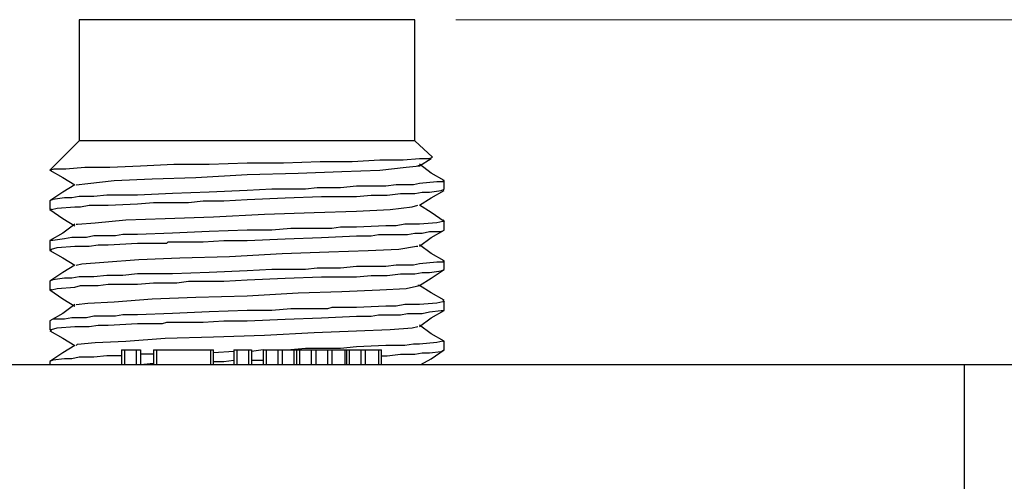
# Model space of a CAD drawing. Header units: millimetres. Extents: x 83 to 342, y -217 to -63.
# Tile 19 of 43: x 163.35 to 180, y -83.38 to -75.55. Entities that reach past the tile are written whole.
import ezdxf

# ---------------------------------------------------------------- set-up
doc = ezdxf.new("R2010")
doc.units = ezdxf.units.MM
doc.header["$MEASUREMENT"] = 0
doc.layers.add('Capa 1', color=7, linetype='Continuous', lineweight=0)

msp = doc.modelspace()

# ---------------------------------------------------------------- linework, layer by layer
at = {"layer": 'Capa 1', "color": 18, "lineweight": 25, "true_color": 0x010101}
for points in [[(164.355, -75.546), (164.355, -75.546), (164.355, -77.595), (164.355, -77.595)], [(170.035, -77.595), (170.035, -77.595), (170.035, -75.546), (170.035, -75.546)], [(164.281, -77.669), (164.281, -77.669), (163.861, -78.089), (163.861, -78.089)], [(164.281, -77.669), (164.281, -77.669), (164.355, -77.595), (164.355, -77.595)], [(164.281, -77.669), (164.281, -77.669), (164.281, -77.669), (164.281, -77.669)], [(170.035, -77.595), (170.035, -77.595), (170.331, -77.867), (170.331, -77.867)], [(170.109, -78.015), (170.109, -78.015), (170.306, -77.892), (170.306, -77.892)], [(163.861, -78.089), (163.861, -78.089), (163.861, -78.089), (163.861, -78.089)], [(163.861, -78.089), (163.861, -78.089), (163.861, -78.089), (163.861, -78.089)], [(170.504, -78.262), (170.504, -78.262), (170.529, -78.262), (170.529, -78.262)], [(170.529, -78.41), (170.529, -78.41), (170.529, -78.262), (170.529, -78.262)], [(163.861, -78.608), (163.861, -78.608), (163.861, -78.756), (163.861, -78.756)], [(163.886, -78.756), (163.886, -78.756), (163.861, -78.756), (163.861, -78.756)], [(170.504, -78.929), (170.504, -78.929), (170.529, -78.954), (170.529, -78.954)], [(170.529, -79.102), (170.529, -79.102), (170.529, -78.954), (170.529, -78.954)], [(163.861, -79.275), (163.861, -79.275), (163.861, -79.447), (163.861, -79.447)], [(163.886, -79.447), (163.886, -79.447), (163.861, -79.447), (163.861, -79.447)], [(170.504, -79.62), (170.504, -79.62), (170.529, -79.62), (170.529, -79.62)], [(170.529, -79.768), (170.529, -79.768), (170.529, -79.62), (170.529, -79.62)], [(163.861, -79.966), (163.861, -79.966), (163.861, -80.114), (163.861, -80.114)], [(163.886, -80.114), (163.886, -80.114), (163.861, -80.114), (163.861, -80.114)], [(170.504, -80.287), (170.504, -80.287), (170.529, -80.312), (170.529, -80.312)], [(170.529, -80.46), (170.529, -80.46), (170.529, -80.312), (170.529, -80.312)], [(163.861, -80.633), (163.861, -80.633), (163.861, -80.781), (163.861, -80.781)], [(163.886, -80.806), (163.886, -80.806), (163.861, -80.781), (163.861, -80.781)], [(170.504, -80.979), (170.504, -80.979), (170.529, -80.979), (170.529, -80.979)], [(170.529, -81.127), (170.529, -81.127), (170.529, -80.979), (170.529, -80.979)], [(165.071, -81.127), (165.071, -81.127), (165.071, -81.374), (165.071, -81.374)], [(165.121, -81.127), (165.121, -81.127), (165.121, -81.374), (165.121, -81.374)], [(165.121, -81.127), (165.121, -81.127), (165.318, -81.127), (165.318, -81.127)], [(165.318, -81.127), (165.318, -81.127), (165.318, -81.374), (165.318, -81.374)], [(165.392, -81.127), (165.392, -81.127), (165.392, -81.374), (165.392, -81.374)], [(165.614, -81.201), (165.614, -81.201), (165.392, -81.201), (165.392, -81.201)], [(165.614, -81.127), (165.614, -81.127), (165.614, -81.374), (165.614, -81.374)], [(165.664, -81.127), (165.664, -81.127), (165.664, -81.374), (165.664, -81.374)], [(165.664, -81.127), (165.664, -81.127), (166.578, -81.127), (166.578, -81.127)], [(166.578, -81.127), (166.578, -81.127), (166.578, -81.374), (166.578, -81.374)], [(166.627, -81.374), (166.627, -81.374), (166.627, -81.127), (166.627, -81.127)], [(166.973, -81.151), (166.973, -81.151), (166.627, -81.176), (166.627, -81.176)], [(166.973, -81.127), (166.973, -81.127), (166.973, -81.374), (166.973, -81.374)], [(167.022, -81.127), (167.022, -81.127), (167.022, -81.374), (167.022, -81.374)], [(167.022, -81.127), (167.022, -81.127), (167.22, -81.127), (167.22, -81.127)], [(167.22, -81.127), (167.22, -81.127), (167.22, -81.374), (167.22, -81.374)], [(167.467, -81.127), (167.467, -81.127), (167.269, -81.151), (167.269, -81.151)], [(167.269, -81.127), (167.269, -81.127), (167.269, -81.374), (167.269, -81.374)], [(167.467, -81.127), (167.467, -81.127), (167.467, -81.374), (167.467, -81.374)], [(167.516, -81.127), (167.516, -81.127), (167.516, -81.374), (167.516, -81.374)], [(167.516, -81.127), (167.516, -81.127), (167.713, -81.127), (167.713, -81.127)], [(167.713, -81.127), (167.713, -81.127), (167.713, -81.374), (167.713, -81.374)], [(167.788, -81.127), (167.788, -81.127), (167.788, -81.374), (167.788, -81.374)], [(167.788, -81.127), (167.788, -81.127), (167.985, -81.127), (167.985, -81.127)], [(167.985, -81.127), (167.985, -81.127), (167.985, -81.374), (167.985, -81.374)], [(168.034, -81.127), (168.034, -81.127), (168.034, -81.374), (168.034, -81.374)], [(168.084, -81.127), (168.084, -81.127), (168.084, -81.374), (168.084, -81.374)], [(168.084, -81.127), (168.084, -81.127), (168.281, -81.127), (168.281, -81.127)], [(168.281, -81.127), (168.281, -81.127), (168.281, -81.374), (168.281, -81.374)], [(168.356, -81.127), (168.356, -81.127), (168.356, -81.374), (168.356, -81.374)], [(168.356, -81.127), (168.356, -81.127), (168.553, -81.127), (168.553, -81.127)], [(168.553, -81.127), (168.553, -81.127), (168.553, -81.374), (168.553, -81.374)], [(168.627, -81.127), (168.627, -81.127), (168.627, -81.374), (168.627, -81.374)], [(168.627, -81.127), (168.627, -81.127), (168.849, -81.127), (168.849, -81.127)], [(168.849, -81.127), (168.849, -81.127), (168.849, -81.374), (168.849, -81.374)], [(168.849, -81.127), (168.849, -81.127), (168.874, -81.127), (168.874, -81.127)], [(168.874, -81.127), (168.874, -81.127), (168.874, -81.374), (168.874, -81.374)], [(168.923, -81.127), (168.923, -81.127), (168.923, -81.374), (168.923, -81.374)], [(168.923, -81.127), (168.923, -81.127), (169.121, -81.127), (169.121, -81.127)], [(169.121, -81.127), (169.121, -81.127), (169.121, -81.374), (169.121, -81.374)], [(169.195, -81.127), (169.195, -81.127), (169.195, -81.374), (169.195, -81.374)], [(169.195, -81.127), (169.195, -81.127), (169.417, -81.127), (169.417, -81.127)], [(169.417, -81.127), (169.417, -81.127), (169.417, -81.374), (169.417, -81.374)], [(169.467, -81.374), (169.467, -81.374), (169.467, -81.127), (169.467, -81.127)], [(101.977, -81.374), (101.977, -81.374), (179.32, -81.374), (179.32, -81.374)], [(163.861, -81.324), (163.861, -81.324), (163.861, -81.374), (163.861, -81.374)], [(165.392, -81.374), (165.392, -81.374), (165.614, -81.349), (165.614, -81.349)], [(167.269, -81.3), (167.269, -81.3), (167.467, -81.3), (167.467, -81.3)], [(179.32, -81.374), (179.32, -81.374), (179.32, -83.473), (179.32, -83.473)]]:
    msp.add_open_spline(points, degree=3, dxfattribs=at)
for points, knots in [([(170.035, -75.546), (170.035, -75.546), (169.985, -75.546), (169.985, -75.546), (169.985, -75.546), (169.812, -75.546), (169.812, -75.546), (169.812, -75.546), (169.566, -75.546), (169.566, -75.546), (169.566, -75.546), (169.195, -75.546), (169.195, -75.546), (169.195, -75.546), (168.775, -75.546), (168.775, -75.546), (168.775, -75.546), (168.281, -75.546), (168.281, -75.546), (168.281, -75.546), (167.738, -75.546), (167.738, -75.546), (167.738, -75.546), (167.195, -75.546), (167.195, -75.546), (167.195, -75.546), (166.652, -75.546), (166.652, -75.546), (166.652, -75.546), (166.108, -75.546), (166.108, -75.546), (166.108, -75.546), (165.614, -75.546), (165.614, -75.546), (165.614, -75.546), (165.195, -75.546), (165.195, -75.546), (165.195, -75.546), (164.849, -75.546), (164.849, -75.546), (164.849, -75.546), (164.577, -75.546), (164.577, -75.546), (164.577, -75.546), (164.404, -75.546), (164.404, -75.546), (164.404, -75.546), (164.355, -75.546), (164.355, -75.546)], [0, 0, 0, 0, 1, 1, 1, 2, 2, 2, 3, 3, 3, 4, 4, 4, 5, 5, 5, 6, 6, 6, 7, 7, 7, 8, 8, 8, 9, 9, 9, 10, 10, 10, 11, 11, 11, 12, 12, 12, 13, 13, 13, 14, 14, 14, 15, 15, 15, 16, 16, 16, 16]), ([(170.035, -77.595), (170.035, -77.595), (169.985, -77.595), (169.985, -77.595), (169.985, -77.595), (169.862, -77.595), (169.862, -77.595), (169.862, -77.595), (169.664, -77.595), (169.664, -77.595), (169.664, -77.595), (169.368, -77.595), (169.368, -77.595), (169.368, -77.595), (169.022, -77.595), (169.022, -77.595), (169.022, -77.595), (168.602, -77.595), (168.602, -77.595), (168.602, -77.595), (168.158, -77.595), (168.158, -77.595), (168.158, -77.595), (167.689, -77.595), (167.689, -77.595), (167.689, -77.595), (167.195, -77.595), (167.195, -77.595), (167.195, -77.595), (166.701, -77.595), (166.701, -77.595), (166.701, -77.595), (166.232, -77.595), (166.232, -77.595), (166.232, -77.595), (165.787, -77.595), (165.787, -77.595), (165.787, -77.595), (165.367, -77.595), (165.367, -77.595), (165.367, -77.595), (165.022, -77.595), (165.022, -77.595), (165.022, -77.595), (164.75, -77.595), (164.75, -77.595), (164.75, -77.595), (164.528, -77.595), (164.528, -77.595), (164.528, -77.595), (164.404, -77.595), (164.404, -77.595), (164.404, -77.595), (164.355, -77.595), (164.355, -77.595)], [0, 0, 0, 0, 1, 1, 1, 2, 2, 2, 3, 3, 3, 4, 4, 4, 5, 5, 5, 6, 6, 6, 7, 7, 7, 8, 8, 8, 9, 9, 9, 10, 10, 10, 11, 11, 11, 12, 12, 12, 13, 13, 13, 14, 14, 14, 15, 15, 15, 16, 16, 16, 17, 17, 17, 18, 18, 18, 18]), ([(163.861, -78.089), (163.861, -78.089), (163.935, -78.065), (163.935, -78.065), (163.935, -78.065), (164.133, -78.065), (164.133, -78.065), (164.133, -78.065), (164.454, -78.04), (164.454, -78.04), (164.454, -78.04), (164.874, -78.04), (164.874, -78.04), (164.874, -78.04), (165.392, -78.015), (165.392, -78.015), (165.392, -78.015), (165.96, -77.99), (165.96, -77.99), (165.96, -77.99), (166.553, -77.99), (166.553, -77.99), (166.553, -77.99), (167.195, -77.966), (167.195, -77.966), (167.195, -77.966), (167.812, -77.966), (167.812, -77.966), (167.812, -77.966), (168.43, -77.941), (168.43, -77.941), (168.43, -77.941), (168.973, -77.941), (168.973, -77.941), (168.973, -77.941), (169.442, -77.916), (169.442, -77.916), (169.442, -77.916), (169.837, -77.916), (169.837, -77.916), (169.837, -77.916), (170.109, -77.892), (170.109, -77.892), (170.109, -77.892), (170.282, -77.892), (170.282, -77.892), (170.282, -77.892), (170.331, -77.867), (170.331, -77.867)], [0, 0, 0, 0, 1, 1, 1, 2, 2, 2, 3, 3, 3, 4, 4, 4, 5, 5, 5, 6, 6, 6, 7, 7, 7, 8, 8, 8, 9, 9, 9, 10, 10, 10, 11, 11, 11, 12, 12, 12, 13, 13, 13, 14, 14, 14, 15, 15, 15, 16, 16, 16, 16]), ([(164.306, -78.336), (164.306, -78.336), (164.306, -78.336), (164.306, -78.336), (164.306, -78.336), (164.503, -78.312), (164.503, -78.312), (164.503, -78.312), (164.948, -78.262), (164.948, -78.262), (164.948, -78.262), (165.59, -78.237), (165.59, -78.237), (165.59, -78.237), (166.331, -78.213), (166.331, -78.213), (166.331, -78.213), (167.195, -78.163), (167.195, -78.163), (167.195, -78.163), (168.059, -78.139), (168.059, -78.139), (168.059, -78.139), (168.8, -78.114), (168.8, -78.114), (168.8, -78.114), (169.442, -78.089), (169.442, -78.089), (169.442, -78.089), (169.887, -78.04), (169.887, -78.04), (169.887, -78.04), (170.109, -78.015), (170.109, -78.015), (170.109, -78.015), (170.084, -78.015), (170.084, -78.015)], [0, 0, 0, 0, 1, 1, 1, 2, 2, 2, 3, 3, 3, 4, 4, 4, 5, 5, 5, 6, 6, 6, 7, 7, 7, 8, 8, 8, 9, 9, 9, 10, 10, 10, 11, 11, 11, 12, 12, 12, 12]), ([(170.529, -78.262), (170.529, -78.262), (170.306, -78.139), (170.306, -78.139), (170.306, -78.139), (170.109, -77.99), (170.109, -77.99)], [0, 0, 0, 0, 1, 1, 1, 2, 2, 2, 2]), ([(163.861, -78.089), (163.861, -78.089), (164.083, -78.213), (164.083, -78.213), (164.083, -78.213), (164.281, -78.336), (164.281, -78.336)], [0, 0, 0, 0, 1, 1, 1, 2, 2, 2, 2]), ([(170.529, -78.262), (170.529, -78.262), (170.504, -78.287), (170.504, -78.287), (170.504, -78.287), (170.405, -78.287), (170.405, -78.287), (170.405, -78.287), (170.109, -78.312), (170.109, -78.312), (170.109, -78.312), (170.01, -78.336), (170.01, -78.336), (170.01, -78.336), (169.862, -78.336), (169.862, -78.336), (169.862, -78.336), (169.714, -78.336), (169.714, -78.336), (169.714, -78.336), (169.541, -78.361), (169.541, -78.361), (169.541, -78.361), (169.047, -78.361), (169.047, -78.361), (169.047, -78.361), (168.775, -78.386), (168.775, -78.386), (168.775, -78.386), (168.627, -78.386), (168.627, -78.386), (168.627, -78.386), (168.553, -78.386), (168.553, -78.386), (168.553, -78.386), (168.528, -78.386), (168.528, -78.386), (168.528, -78.386), (168.504, -78.386), (168.504, -78.386), (168.504, -78.386), (168.479, -78.386), (168.479, -78.386), (168.479, -78.386), (168.38, -78.386), (168.38, -78.386), (168.38, -78.386), (168.183, -78.41), (168.183, -78.41), (168.183, -78.41), (167.936, -78.41), (167.936, -78.41), (167.936, -78.41), (167.615, -78.41), (167.615, -78.41), (167.615, -78.41), (167.195, -78.435), (167.195, -78.435), (167.195, -78.435), (166.553, -78.46), (166.553, -78.46), (166.553, -78.46), (165.935, -78.484), (165.935, -78.484), (165.935, -78.484), (165.343, -78.509), (165.343, -78.509), (165.343, -78.509), (165.096, -78.509), (165.096, -78.509), (165.096, -78.509), (164.972, -78.509), (164.972, -78.509), (164.972, -78.509), (164.898, -78.509), (164.898, -78.509), (164.898, -78.509), (164.874, -78.509), (164.874, -78.509), (164.874, -78.509), (164.849, -78.509), (164.849, -78.509), (164.849, -78.509), (164.824, -78.509), (164.824, -78.509), (164.824, -78.509), (164.602, -78.534), (164.602, -78.534), (164.602, -78.534), (164.478, -78.534), (164.478, -78.534), (164.478, -78.534), (164.355, -78.534), (164.355, -78.534), (164.355, -78.534), (164.232, -78.558), (164.232, -78.558), (164.232, -78.558), (164.108, -78.558), (164.108, -78.558), (164.108, -78.558), (163.911, -78.583), (163.911, -78.583), (163.911, -78.583), (163.861, -78.608), (163.861, -78.608)], [0, 0, 0, 0, 1, 1, 1, 2, 2, 2, 3, 3, 3, 4, 4, 4, 5, 5, 5, 6, 6, 6, 7, 7, 7, 8, 8, 8, 9, 9, 9, 10, 10, 10, 11, 11, 11, 12, 12, 12, 13, 13, 13, 14, 14, 14, 15, 15, 15, 16, 16, 16, 17, 17, 17, 18, 18, 18, 19, 19, 19, 20, 20, 20, 21, 21, 21, 22, 22, 22, 23, 23, 23, 24, 24, 24, 25, 25, 25, 26, 26, 26, 27, 27, 27, 28, 28, 28, 29, 29, 29, 30, 30, 30, 31, 31, 31, 32, 32, 32, 33, 33, 33, 34, 34, 34, 35, 35, 35, 35]), ([(164.281, -78.336), (164.281, -78.336), (164.083, -78.46), (164.083, -78.46), (164.083, -78.46), (163.861, -78.608), (163.861, -78.608)], [0, 0, 0, 0, 1, 1, 1, 2, 2, 2, 2]), ([(163.861, -78.756), (163.861, -78.756), (163.886, -78.756), (163.886, -78.756), (163.886, -78.756), (163.985, -78.731), (163.985, -78.731), (163.985, -78.731), (164.281, -78.707), (164.281, -78.707), (164.281, -78.707), (164.38, -78.707), (164.38, -78.707), (164.38, -78.707), (164.528, -78.682), (164.528, -78.682), (164.528, -78.682), (164.676, -78.682), (164.676, -78.682), (164.676, -78.682), (164.849, -78.682), (164.849, -78.682), (164.849, -78.682), (165.343, -78.657), (165.343, -78.657), (165.343, -78.657), (165.614, -78.633), (165.614, -78.633), (165.614, -78.633), (165.763, -78.633), (165.763, -78.633), (165.763, -78.633), (165.837, -78.633), (165.837, -78.633), (165.837, -78.633), (165.861, -78.633), (165.861, -78.633), (165.861, -78.633), (165.886, -78.633), (165.886, -78.633), (165.886, -78.633), (165.911, -78.633), (165.911, -78.633), (165.911, -78.633), (166.01, -78.633), (166.01, -78.633), (166.01, -78.633), (166.207, -78.633), (166.207, -78.633), (166.207, -78.633), (166.454, -78.608), (166.454, -78.608), (166.454, -78.608), (166.8, -78.608), (166.8, -78.608), (166.8, -78.608), (167.195, -78.583), (167.195, -78.583), (167.195, -78.583), (167.837, -78.558), (167.837, -78.558), (167.837, -78.558), (168.454, -78.534), (168.454, -78.534), (168.454, -78.534), (169.047, -78.534), (169.047, -78.534), (169.047, -78.534), (169.294, -78.509), (169.294, -78.509), (169.294, -78.509), (169.417, -78.509), (169.417, -78.509), (169.417, -78.509), (169.491, -78.509), (169.491, -78.509), (169.491, -78.509), (169.516, -78.509), (169.516, -78.509), (169.516, -78.509), (169.541, -78.509), (169.541, -78.509), (169.541, -78.509), (169.566, -78.509), (169.566, -78.509), (169.566, -78.509), (169.788, -78.484), (169.788, -78.484), (169.788, -78.484), (169.911, -78.484), (169.911, -78.484), (169.911, -78.484), (170.035, -78.484), (170.035, -78.484), (170.035, -78.484), (170.158, -78.46), (170.158, -78.46), (170.158, -78.46), (170.282, -78.46), (170.282, -78.46), (170.282, -78.46), (170.479, -78.435), (170.479, -78.435), (170.479, -78.435), (170.529, -78.41), (170.529, -78.41)], [0, 0, 0, 0, 1, 1, 1, 2, 2, 2, 3, 3, 3, 4, 4, 4, 5, 5, 5, 6, 6, 6, 7, 7, 7, 8, 8, 8, 9, 9, 9, 10, 10, 10, 11, 11, 11, 12, 12, 12, 13, 13, 13, 14, 14, 14, 15, 15, 15, 16, 16, 16, 17, 17, 17, 18, 18, 18, 19, 19, 19, 20, 20, 20, 21, 21, 21, 22, 22, 22, 23, 23, 23, 24, 24, 24, 25, 25, 25, 26, 26, 26, 27, 27, 27, 28, 28, 28, 29, 29, 29, 30, 30, 30, 31, 31, 31, 32, 32, 32, 33, 33, 33, 34, 34, 34, 35, 35, 35, 35]), ([(170.109, -78.682), (170.109, -78.682), (170.306, -78.558), (170.306, -78.558), (170.306, -78.558), (170.529, -78.435), (170.529, -78.435)], [0, 0, 0, 0, 1, 1, 1, 2, 2, 2, 2]), ([(164.306, -79.003), (164.306, -79.003), (164.33, -79.003), (164.33, -79.003), (164.33, -79.003), (164.627, -78.978), (164.627, -78.978), (164.627, -78.978), (165.145, -78.929), (165.145, -78.929), (165.145, -78.929), (165.812, -78.904), (165.812, -78.904), (165.812, -78.904), (166.627, -78.879), (166.627, -78.879), (166.627, -78.879), (167.491, -78.83), (167.491, -78.83), (167.491, -78.83), (168.331, -78.805), (168.331, -78.805), (168.331, -78.805), (169.047, -78.781), (169.047, -78.781), (169.047, -78.781), (169.615, -78.756), (169.615, -78.756), (169.615, -78.756), (169.985, -78.707), (169.985, -78.707), (169.985, -78.707), (170.084, -78.682), (170.084, -78.682)], [0, 0, 0, 0, 1, 1, 1, 2, 2, 2, 3, 3, 3, 4, 4, 4, 5, 5, 5, 6, 6, 6, 7, 7, 7, 8, 8, 8, 9, 9, 9, 10, 10, 10, 11, 11, 11, 11]), ([(170.529, -78.954), (170.529, -78.954), (170.306, -78.805), (170.306, -78.805), (170.306, -78.805), (170.109, -78.682), (170.109, -78.682)], [0, 0, 0, 0, 1, 1, 1, 2, 2, 2, 2]), ([(163.861, -78.756), (163.861, -78.756), (164.083, -78.904), (164.083, -78.904), (164.083, -78.904), (164.281, -79.028), (164.281, -79.028)], [0, 0, 0, 0, 1, 1, 1, 2, 2, 2, 2]), ([(170.529, -78.954), (170.529, -78.954), (170.504, -78.954), (170.504, -78.954), (170.504, -78.954), (170.405, -78.978), (170.405, -78.978), (170.405, -78.978), (170.109, -79.003), (170.109, -79.003), (170.109, -79.003), (170.01, -79.003), (170.01, -79.003), (170.01, -79.003), (169.862, -79.003), (169.862, -79.003), (169.862, -79.003), (169.714, -79.028), (169.714, -79.028), (169.714, -79.028), (169.541, -79.028), (169.541, -79.028), (169.541, -79.028), (169.047, -79.052), (169.047, -79.052), (169.047, -79.052), (168.775, -79.052), (168.775, -79.052), (168.775, -79.052), (168.627, -79.077), (168.627, -79.077), (168.627, -79.077), (168.553, -79.077), (168.553, -79.077), (168.553, -79.077), (168.528, -79.077), (168.528, -79.077), (168.528, -79.077), (168.504, -79.077), (168.504, -79.077), (168.504, -79.077), (168.479, -79.077), (168.479, -79.077), (168.479, -79.077), (168.38, -79.077), (168.38, -79.077), (168.38, -79.077), (168.183, -79.077), (168.183, -79.077), (168.183, -79.077), (167.936, -79.077), (167.936, -79.077), (167.936, -79.077), (167.615, -79.102), (167.615, -79.102), (167.615, -79.102), (167.195, -79.102), (167.195, -79.102), (167.195, -79.102), (166.553, -79.126), (166.553, -79.126), (166.553, -79.126), (165.935, -79.151), (165.935, -79.151), (165.935, -79.151), (165.343, -79.176), (165.343, -79.176), (165.343, -79.176), (165.096, -79.176), (165.096, -79.176), (165.096, -79.176), (164.972, -79.201), (164.972, -79.201), (164.972, -79.201), (164.898, -79.201), (164.898, -79.201), (164.898, -79.201), (164.874, -79.201), (164.874, -79.201), (164.874, -79.201), (164.849, -79.201), (164.849, -79.201), (164.849, -79.201), (164.824, -79.201), (164.824, -79.201), (164.824, -79.201), (164.602, -79.201), (164.602, -79.201), (164.602, -79.201), (164.478, -79.225), (164.478, -79.225), (164.478, -79.225), (164.355, -79.225), (164.355, -79.225), (164.355, -79.225), (164.232, -79.225), (164.232, -79.225), (164.232, -79.225), (164.108, -79.25), (164.108, -79.25), (164.108, -79.25), (163.911, -79.275), (163.911, -79.275), (163.911, -79.275), (163.861, -79.275), (163.861, -79.275)], [0, 0, 0, 0, 1, 1, 1, 2, 2, 2, 3, 3, 3, 4, 4, 4, 5, 5, 5, 6, 6, 6, 7, 7, 7, 8, 8, 8, 9, 9, 9, 10, 10, 10, 11, 11, 11, 12, 12, 12, 13, 13, 13, 14, 14, 14, 15, 15, 15, 16, 16, 16, 17, 17, 17, 18, 18, 18, 19, 19, 19, 20, 20, 20, 21, 21, 21, 22, 22, 22, 23, 23, 23, 24, 24, 24, 25, 25, 25, 26, 26, 26, 27, 27, 27, 28, 28, 28, 29, 29, 29, 30, 30, 30, 31, 31, 31, 32, 32, 32, 33, 33, 33, 34, 34, 34, 35, 35, 35, 35]), ([(164.281, -79.003), (164.281, -79.003), (164.083, -79.151), (164.083, -79.151), (164.083, -79.151), (163.861, -79.275), (163.861, -79.275)], [0, 0, 0, 0, 1, 1, 1, 2, 2, 2, 2]), ([(163.861, -79.447), (163.861, -79.447), (163.886, -79.423), (163.886, -79.423), (163.886, -79.423), (163.985, -79.398), (163.985, -79.398), (163.985, -79.398), (164.281, -79.373), (164.281, -79.373), (164.281, -79.373), (164.38, -79.373), (164.38, -79.373), (164.38, -79.373), (164.528, -79.373), (164.528, -79.373), (164.528, -79.373), (164.676, -79.349), (164.676, -79.349), (164.676, -79.349), (164.849, -79.349), (164.849, -79.349), (164.849, -79.349), (165.343, -79.324), (165.343, -79.324), (165.343, -79.324), (165.614, -79.324), (165.614, -79.324), (165.614, -79.324), (165.763, -79.324), (165.763, -79.324), (165.763, -79.324), (165.837, -79.324), (165.837, -79.324), (165.837, -79.324), (165.861, -79.299), (165.861, -79.299), (165.861, -79.299), (165.886, -79.299), (165.886, -79.299), (165.886, -79.299), (165.911, -79.299), (165.911, -79.299), (165.911, -79.299), (166.01, -79.299), (166.01, -79.299), (166.01, -79.299), (166.207, -79.299), (166.207, -79.299), (166.207, -79.299), (166.454, -79.299), (166.454, -79.299), (166.454, -79.299), (166.8, -79.275), (166.8, -79.275), (166.8, -79.275), (167.195, -79.275), (167.195, -79.275), (167.195, -79.275), (167.837, -79.25), (167.837, -79.25), (167.837, -79.25), (168.454, -79.225), (168.454, -79.225), (168.454, -79.225), (169.047, -79.201), (169.047, -79.201), (169.047, -79.201), (169.294, -79.201), (169.294, -79.201), (169.294, -79.201), (169.417, -79.176), (169.417, -79.176), (169.417, -79.176), (169.491, -79.176), (169.491, -79.176), (169.491, -79.176), (169.516, -79.176), (169.516, -79.176), (169.516, -79.176), (169.541, -79.176), (169.541, -79.176), (169.541, -79.176), (169.566, -79.176), (169.566, -79.176), (169.566, -79.176), (169.788, -79.176), (169.788, -79.176), (169.788, -79.176), (169.911, -79.176), (169.911, -79.176), (169.911, -79.176), (170.035, -79.151), (170.035, -79.151), (170.035, -79.151), (170.158, -79.151), (170.158, -79.151), (170.158, -79.151), (170.282, -79.126), (170.282, -79.126), (170.282, -79.126), (170.479, -79.126), (170.479, -79.126), (170.479, -79.126), (170.529, -79.102), (170.529, -79.102)], [0, 0, 0, 0, 1, 1, 1, 2, 2, 2, 3, 3, 3, 4, 4, 4, 5, 5, 5, 6, 6, 6, 7, 7, 7, 8, 8, 8, 9, 9, 9, 10, 10, 10, 11, 11, 11, 12, 12, 12, 13, 13, 13, 14, 14, 14, 15, 15, 15, 16, 16, 16, 17, 17, 17, 18, 18, 18, 19, 19, 19, 20, 20, 20, 21, 21, 21, 22, 22, 22, 23, 23, 23, 24, 24, 24, 25, 25, 25, 26, 26, 26, 27, 27, 27, 28, 28, 28, 29, 29, 29, 30, 30, 30, 31, 31, 31, 32, 32, 32, 33, 33, 33, 34, 34, 34, 35, 35, 35, 35]), ([(170.109, -79.373), (170.109, -79.373), (170.306, -79.225), (170.306, -79.225), (170.306, -79.225), (170.529, -79.102), (170.529, -79.102)], [0, 0, 0, 0, 1, 1, 1, 2, 2, 2, 2]), ([(164.306, -79.694), (164.306, -79.694), (164.404, -79.67), (164.404, -79.67), (164.404, -79.67), (164.775, -79.645), (164.775, -79.645), (164.775, -79.645), (165.367, -79.596), (165.367, -79.596), (165.367, -79.596), (166.059, -79.571), (166.059, -79.571), (166.059, -79.571), (166.899, -79.546), (166.899, -79.546), (166.899, -79.546), (167.788, -79.497), (167.788, -79.497), (167.788, -79.497), (168.578, -79.472), (168.578, -79.472), (168.578, -79.472), (169.245, -79.447), (169.245, -79.447), (169.245, -79.447), (169.763, -79.423), (169.763, -79.423), (169.763, -79.423), (170.059, -79.373), (170.059, -79.373), (170.059, -79.373), (170.084, -79.373), (170.084, -79.373)], [0, 0, 0, 0, 1, 1, 1, 2, 2, 2, 3, 3, 3, 4, 4, 4, 5, 5, 5, 6, 6, 6, 7, 7, 7, 8, 8, 8, 9, 9, 9, 10, 10, 10, 11, 11, 11, 11]), ([(170.529, -79.62), (170.529, -79.62), (170.306, -79.497), (170.306, -79.497), (170.306, -79.497), (170.109, -79.349), (170.109, -79.349)], [0, 0, 0, 0, 1, 1, 1, 2, 2, 2, 2]), ([(163.861, -79.447), (163.861, -79.447), (164.083, -79.571), (164.083, -79.571), (164.083, -79.571), (164.281, -79.694), (164.281, -79.694)], [0, 0, 0, 0, 1, 1, 1, 2, 2, 2, 2]), ([(170.529, -79.62), (170.529, -79.62), (170.504, -79.645), (170.504, -79.645), (170.504, -79.645), (170.405, -79.645), (170.405, -79.645), (170.405, -79.645), (170.109, -79.67), (170.109, -79.67), (170.109, -79.67), (170.01, -79.694), (170.01, -79.694), (170.01, -79.694), (169.862, -79.694), (169.862, -79.694), (169.862, -79.694), (169.714, -79.694), (169.714, -79.694), (169.714, -79.694), (169.541, -79.719), (169.541, -79.719), (169.541, -79.719), (169.047, -79.719), (169.047, -79.719), (169.047, -79.719), (168.775, -79.744), (168.775, -79.744), (168.775, -79.744), (168.627, -79.744), (168.627, -79.744), (168.627, -79.744), (168.553, -79.744), (168.553, -79.744), (168.553, -79.744), (168.528, -79.744), (168.528, -79.744), (168.528, -79.744), (168.504, -79.744), (168.504, -79.744), (168.504, -79.744), (168.479, -79.744), (168.479, -79.744), (168.479, -79.744), (168.38, -79.744), (168.38, -79.744), (168.38, -79.744), (168.183, -79.768), (168.183, -79.768), (168.183, -79.768), (167.936, -79.768), (167.936, -79.768), (167.936, -79.768), (167.615, -79.768), (167.615, -79.768), (167.615, -79.768), (167.195, -79.793), (167.195, -79.793), (167.195, -79.793), (166.553, -79.818), (166.553, -79.818), (166.553, -79.818), (165.935, -79.843), (165.935, -79.843), (165.935, -79.843), (165.343, -79.843), (165.343, -79.843), (165.343, -79.843), (165.096, -79.867), (165.096, -79.867), (165.096, -79.867), (164.972, -79.867), (164.972, -79.867), (164.972, -79.867), (164.898, -79.867), (164.898, -79.867), (164.898, -79.867), (164.874, -79.867), (164.874, -79.867), (164.874, -79.867), (164.849, -79.867), (164.849, -79.867), (164.849, -79.867), (164.824, -79.867), (164.824, -79.867), (164.824, -79.867), (164.602, -79.892), (164.602, -79.892), (164.602, -79.892), (164.478, -79.892), (164.478, -79.892), (164.478, -79.892), (164.355, -79.892), (164.355, -79.892), (164.355, -79.892), (164.232, -79.917), (164.232, -79.917), (164.232, -79.917), (164.108, -79.917), (164.108, -79.917), (164.108, -79.917), (163.911, -79.941), (163.911, -79.941), (163.911, -79.941), (163.861, -79.966), (163.861, -79.966)], [0, 0, 0, 0, 1, 1, 1, 2, 2, 2, 3, 3, 3, 4, 4, 4, 5, 5, 5, 6, 6, 6, 7, 7, 7, 8, 8, 8, 9, 9, 9, 10, 10, 10, 11, 11, 11, 12, 12, 12, 13, 13, 13, 14, 14, 14, 15, 15, 15, 16, 16, 16, 17, 17, 17, 18, 18, 18, 19, 19, 19, 20, 20, 20, 21, 21, 21, 22, 22, 22, 23, 23, 23, 24, 24, 24, 25, 25, 25, 26, 26, 26, 27, 27, 27, 28, 28, 28, 29, 29, 29, 30, 30, 30, 31, 31, 31, 32, 32, 32, 33, 33, 33, 34, 34, 34, 35, 35, 35, 35]), ([(164.281, -79.694), (164.281, -79.694), (164.083, -79.818), (164.083, -79.818), (164.083, -79.818), (163.861, -79.966), (163.861, -79.966)], [0, 0, 0, 0, 1, 1, 1, 2, 2, 2, 2]), ([(163.861, -80.114), (163.861, -80.114), (163.886, -80.114), (163.886, -80.114), (163.886, -80.114), (163.985, -80.09), (163.985, -80.09), (163.985, -80.09), (164.281, -80.065), (164.281, -80.065), (164.281, -80.065), (164.38, -80.04), (164.38, -80.04), (164.38, -80.04), (164.528, -80.04), (164.528, -80.04), (164.528, -80.04), (164.676, -80.04), (164.676, -80.04), (164.676, -80.04), (164.849, -80.015), (164.849, -80.015), (164.849, -80.015), (165.343, -80.015), (165.343, -80.015), (165.343, -80.015), (165.614, -79.991), (165.614, -79.991), (165.614, -79.991), (165.763, -79.991), (165.763, -79.991), (165.763, -79.991), (165.837, -79.991), (165.837, -79.991), (165.837, -79.991), (165.861, -79.991), (165.861, -79.991), (165.861, -79.991), (165.886, -79.991), (165.886, -79.991), (165.886, -79.991), (165.911, -79.991), (165.911, -79.991), (165.911, -79.991), (166.01, -79.991), (166.01, -79.991), (166.01, -79.991), (166.207, -79.966), (166.207, -79.966), (166.207, -79.966), (166.454, -79.966), (166.454, -79.966), (166.454, -79.966), (166.8, -79.966), (166.8, -79.966), (166.8, -79.966), (167.195, -79.941), (167.195, -79.941), (167.195, -79.941), (167.837, -79.917), (167.837, -79.917), (167.837, -79.917), (168.454, -79.892), (168.454, -79.892), (168.454, -79.892), (169.047, -79.892), (169.047, -79.892), (169.047, -79.892), (169.294, -79.867), (169.294, -79.867), (169.294, -79.867), (169.417, -79.867), (169.417, -79.867), (169.417, -79.867), (169.491, -79.867), (169.491, -79.867), (169.491, -79.867), (169.516, -79.867), (169.516, -79.867), (169.516, -79.867), (169.541, -79.867), (169.541, -79.867), (169.541, -79.867), (169.566, -79.867), (169.566, -79.867), (169.566, -79.867), (169.788, -79.843), (169.788, -79.843), (169.788, -79.843), (169.911, -79.843), (169.911, -79.843), (169.911, -79.843), (170.035, -79.843), (170.035, -79.843), (170.035, -79.843), (170.158, -79.818), (170.158, -79.818), (170.158, -79.818), (170.282, -79.818), (170.282, -79.818), (170.282, -79.818), (170.479, -79.793), (170.479, -79.793), (170.479, -79.793), (170.529, -79.768), (170.529, -79.768)], [0, 0, 0, 0, 1, 1, 1, 2, 2, 2, 3, 3, 3, 4, 4, 4, 5, 5, 5, 6, 6, 6, 7, 7, 7, 8, 8, 8, 9, 9, 9, 10, 10, 10, 11, 11, 11, 12, 12, 12, 13, 13, 13, 14, 14, 14, 15, 15, 15, 16, 16, 16, 17, 17, 17, 18, 18, 18, 19, 19, 19, 20, 20, 20, 21, 21, 21, 22, 22, 22, 23, 23, 23, 24, 24, 24, 25, 25, 25, 26, 26, 26, 27, 27, 27, 28, 28, 28, 29, 29, 29, 30, 30, 30, 31, 31, 31, 32, 32, 32, 33, 33, 33, 34, 34, 34, 35, 35, 35, 35]), ([(170.109, -80.04), (170.109, -80.04), (170.306, -79.917), (170.306, -79.917), (170.306, -79.917), (170.529, -79.768), (170.529, -79.768)], [0, 0, 0, 0, 1, 1, 1, 2, 2, 2, 2]), ([(164.306, -80.361), (164.306, -80.361), (164.306, -80.361), (164.306, -80.361), (164.306, -80.361), (164.503, -80.336), (164.503, -80.336), (164.503, -80.336), (164.948, -80.312), (164.948, -80.312), (164.948, -80.312), (165.59, -80.262), (165.59, -80.262), (165.59, -80.262), (166.331, -80.238), (166.331, -80.238), (166.331, -80.238), (167.195, -80.213), (167.195, -80.213), (167.195, -80.213), (168.059, -80.164), (168.059, -80.164), (168.059, -80.164), (168.8, -80.139), (168.8, -80.139), (168.8, -80.139), (169.442, -80.114), (169.442, -80.114), (169.442, -80.114), (169.887, -80.09), (169.887, -80.09), (169.887, -80.09), (170.109, -80.04), (170.109, -80.04), (170.109, -80.04), (170.084, -80.04), (170.084, -80.04)], [0, 0, 0, 0, 1, 1, 1, 2, 2, 2, 3, 3, 3, 4, 4, 4, 5, 5, 5, 6, 6, 6, 7, 7, 7, 8, 8, 8, 9, 9, 9, 10, 10, 10, 11, 11, 11, 12, 12, 12, 12]), ([(170.529, -80.287), (170.529, -80.287), (170.306, -80.164), (170.306, -80.164), (170.306, -80.164), (170.109, -80.04), (170.109, -80.04)], [0, 0, 0, 0, 1, 1, 1, 2, 2, 2, 2]), ([(163.861, -80.114), (163.861, -80.114), (164.083, -80.262), (164.083, -80.262), (164.083, -80.262), (164.281, -80.386), (164.281, -80.386)], [0, 0, 0, 0, 1, 1, 1, 2, 2, 2, 2]), ([(170.529, -80.312), (170.529, -80.312), (170.504, -80.312), (170.504, -80.312), (170.504, -80.312), (170.405, -80.336), (170.405, -80.336), (170.405, -80.336), (170.109, -80.361), (170.109, -80.361), (170.109, -80.361), (170.01, -80.361), (170.01, -80.361), (170.01, -80.361), (169.862, -80.361), (169.862, -80.361), (169.862, -80.361), (169.714, -80.386), (169.714, -80.386), (169.714, -80.386), (169.541, -80.386), (169.541, -80.386), (169.541, -80.386), (169.047, -80.411), (169.047, -80.411), (169.047, -80.411), (168.775, -80.411), (168.775, -80.411), (168.775, -80.411), (168.627, -80.411), (168.627, -80.411), (168.627, -80.411), (168.553, -80.435), (168.553, -80.435), (168.553, -80.435), (168.528, -80.435), (168.528, -80.435), (168.528, -80.435), (168.504, -80.435), (168.504, -80.435), (168.504, -80.435), (168.479, -80.435), (168.479, -80.435), (168.479, -80.435), (168.38, -80.435), (168.38, -80.435), (168.38, -80.435), (168.183, -80.435), (168.183, -80.435), (168.183, -80.435), (167.936, -80.435), (167.936, -80.435), (167.936, -80.435), (167.615, -80.46), (167.615, -80.46), (167.615, -80.46), (167.195, -80.46), (167.195, -80.46), (167.195, -80.46), (166.553, -80.485), (166.553, -80.485), (166.553, -80.485), (165.935, -80.509), (165.935, -80.509), (165.935, -80.509), (165.343, -80.534), (165.343, -80.534), (165.343, -80.534), (165.096, -80.534), (165.096, -80.534), (165.096, -80.534), (164.972, -80.559), (164.972, -80.559), (164.972, -80.559), (164.898, -80.559), (164.898, -80.559), (164.898, -80.559), (164.874, -80.559), (164.874, -80.559), (164.874, -80.559), (164.849, -80.559), (164.849, -80.559), (164.849, -80.559), (164.824, -80.559), (164.824, -80.559), (164.824, -80.559), (164.602, -80.559), (164.602, -80.559), (164.602, -80.559), (164.478, -80.583), (164.478, -80.583), (164.478, -80.583), (164.355, -80.583), (164.355, -80.583), (164.355, -80.583), (164.232, -80.583), (164.232, -80.583), (164.232, -80.583), (164.108, -80.608), (164.108, -80.608), (164.108, -80.608), (163.911, -80.608), (163.911, -80.608), (163.911, -80.608), (163.861, -80.633), (163.861, -80.633)], [0, 0, 0, 0, 1, 1, 1, 2, 2, 2, 3, 3, 3, 4, 4, 4, 5, 5, 5, 6, 6, 6, 7, 7, 7, 8, 8, 8, 9, 9, 9, 10, 10, 10, 11, 11, 11, 12, 12, 12, 13, 13, 13, 14, 14, 14, 15, 15, 15, 16, 16, 16, 17, 17, 17, 18, 18, 18, 19, 19, 19, 20, 20, 20, 21, 21, 21, 22, 22, 22, 23, 23, 23, 24, 24, 24, 25, 25, 25, 26, 26, 26, 27, 27, 27, 28, 28, 28, 29, 29, 29, 30, 30, 30, 31, 31, 31, 32, 32, 32, 33, 33, 33, 34, 34, 34, 35, 35, 35, 35]), ([(164.281, -80.361), (164.281, -80.361), (164.083, -80.509), (164.083, -80.509), (164.083, -80.509), (163.861, -80.633), (163.861, -80.633)], [0, 0, 0, 0, 1, 1, 1, 2, 2, 2, 2]), ([(163.861, -80.781), (163.861, -80.781), (163.886, -80.781), (163.886, -80.781), (163.886, -80.781), (163.985, -80.756), (163.985, -80.756), (163.985, -80.756), (164.281, -80.732), (164.281, -80.732), (164.281, -80.732), (164.38, -80.732), (164.38, -80.732), (164.38, -80.732), (164.528, -80.732), (164.528, -80.732), (164.528, -80.732), (164.676, -80.707), (164.676, -80.707), (164.676, -80.707), (164.849, -80.707), (164.849, -80.707), (164.849, -80.707), (165.343, -80.682), (165.343, -80.682), (165.343, -80.682), (165.614, -80.682), (165.614, -80.682), (165.614, -80.682), (165.763, -80.682), (165.763, -80.682), (165.763, -80.682), (165.837, -80.658), (165.837, -80.658), (165.837, -80.658), (165.861, -80.658), (165.861, -80.658), (165.861, -80.658), (165.886, -80.658), (165.886, -80.658), (165.886, -80.658), (165.911, -80.658), (165.911, -80.658), (165.911, -80.658), (166.01, -80.658), (166.01, -80.658), (166.01, -80.658), (166.207, -80.658), (166.207, -80.658), (166.207, -80.658), (166.454, -80.658), (166.454, -80.658), (166.454, -80.658), (166.8, -80.633), (166.8, -80.633), (166.8, -80.633), (167.195, -80.633), (167.195, -80.633), (167.195, -80.633), (167.837, -80.608), (167.837, -80.608), (167.837, -80.608), (168.454, -80.583), (168.454, -80.583), (168.454, -80.583), (169.047, -80.559), (169.047, -80.559), (169.047, -80.559), (169.294, -80.559), (169.294, -80.559), (169.294, -80.559), (169.417, -80.534), (169.417, -80.534), (169.417, -80.534), (169.491, -80.534), (169.491, -80.534), (169.491, -80.534), (169.516, -80.534), (169.516, -80.534), (169.516, -80.534), (169.541, -80.534), (169.541, -80.534), (169.541, -80.534), (169.566, -80.534), (169.566, -80.534), (169.566, -80.534), (169.788, -80.534), (169.788, -80.534), (169.788, -80.534), (169.911, -80.509), (169.911, -80.509), (169.911, -80.509), (170.035, -80.509), (170.035, -80.509), (170.035, -80.509), (170.158, -80.509), (170.158, -80.509), (170.158, -80.509), (170.282, -80.485), (170.282, -80.485), (170.282, -80.485), (170.479, -80.46), (170.479, -80.46), (170.479, -80.46), (170.529, -80.46), (170.529, -80.46)], [0, 0, 0, 0, 1, 1, 1, 2, 2, 2, 3, 3, 3, 4, 4, 4, 5, 5, 5, 6, 6, 6, 7, 7, 7, 8, 8, 8, 9, 9, 9, 10, 10, 10, 11, 11, 11, 12, 12, 12, 13, 13, 13, 14, 14, 14, 15, 15, 15, 16, 16, 16, 17, 17, 17, 18, 18, 18, 19, 19, 19, 20, 20, 20, 21, 21, 21, 22, 22, 22, 23, 23, 23, 24, 24, 24, 25, 25, 25, 26, 26, 26, 27, 27, 27, 28, 28, 28, 29, 29, 29, 30, 30, 30, 31, 31, 31, 32, 32, 32, 33, 33, 33, 34, 34, 34, 35, 35, 35, 35]), ([(170.109, -80.732), (170.109, -80.732), (170.306, -80.583), (170.306, -80.583), (170.306, -80.583), (170.529, -80.46), (170.529, -80.46)], [0, 0, 0, 0, 1, 1, 1, 2, 2, 2, 2]), ([(164.306, -81.053), (164.306, -81.053), (164.33, -81.028), (164.33, -81.028), (164.33, -81.028), (164.627, -81.003), (164.627, -81.003), (164.627, -81.003), (165.145, -80.979), (165.145, -80.979), (165.145, -80.979), (165.812, -80.929), (165.812, -80.929), (165.812, -80.929), (166.627, -80.904), (166.627, -80.904), (166.627, -80.904), (167.491, -80.88), (167.491, -80.88), (167.491, -80.88), (168.331, -80.83), (168.331, -80.83), (168.331, -80.83), (169.047, -80.806), (169.047, -80.806), (169.047, -80.806), (169.615, -80.781), (169.615, -80.781), (169.615, -80.781), (169.985, -80.756), (169.985, -80.756), (169.985, -80.756), (170.084, -80.732), (170.084, -80.732)], [0, 0, 0, 0, 1, 1, 1, 2, 2, 2, 3, 3, 3, 4, 4, 4, 5, 5, 5, 6, 6, 6, 7, 7, 7, 8, 8, 8, 9, 9, 9, 10, 10, 10, 11, 11, 11, 11]), ([(170.529, -80.979), (170.529, -80.979), (170.306, -80.855), (170.306, -80.855), (170.306, -80.855), (170.109, -80.707), (170.109, -80.707)], [0, 0, 0, 0, 1, 1, 1, 2, 2, 2, 2]), ([(163.861, -80.806), (163.861, -80.806), (164.083, -80.929), (164.083, -80.929), (164.083, -80.929), (164.281, -81.053), (164.281, -81.053)], [0, 0, 0, 0, 1, 1, 1, 2, 2, 2, 2]), ([(164.281, -81.053), (164.281, -81.053), (164.083, -81.176), (164.083, -81.176), (164.083, -81.176), (163.861, -81.324), (163.861, -81.324)], [0, 0, 0, 0, 1, 1, 1, 2, 2, 2, 2]), ([(170.529, -80.979), (170.529, -80.979), (170.504, -80.979), (170.504, -80.979), (170.504, -80.979), (170.405, -81.003), (170.405, -81.003), (170.405, -81.003), (170.109, -81.028), (170.109, -81.028), (170.109, -81.028), (170.01, -81.028), (170.01, -81.028), (170.01, -81.028), (169.862, -81.053), (169.862, -81.053), (169.862, -81.053), (169.714, -81.053), (169.714, -81.053), (169.714, -81.053), (169.541, -81.053), (169.541, -81.053), (169.541, -81.053), (169.047, -81.077), (169.047, -81.077), (169.047, -81.077), (168.775, -81.102), (168.775, -81.102), (168.775, -81.102), (168.627, -81.102), (168.627, -81.102), (168.627, -81.102), (168.553, -81.102), (168.553, -81.102), (168.553, -81.102), (168.528, -81.102), (168.528, -81.102), (168.528, -81.102), (168.504, -81.102), (168.504, -81.102), (168.504, -81.102), (168.479, -81.102), (168.479, -81.102), (168.479, -81.102), (168.38, -81.102), (168.38, -81.102), (168.38, -81.102), (168.183, -81.102), (168.183, -81.102), (168.183, -81.102), (167.936, -81.127), (167.936, -81.127)], [0, 0, 0, 0, 1, 1, 1, 2, 2, 2, 3, 3, 3, 4, 4, 4, 5, 5, 5, 6, 6, 6, 7, 7, 7, 8, 8, 8, 9, 9, 9, 10, 10, 10, 11, 11, 11, 12, 12, 12, 13, 13, 13, 14, 14, 14, 15, 15, 15, 16, 16, 16, 17, 17, 17, 17]), ([(165.071, -81.225), (165.071, -81.225), (164.972, -81.225), (164.972, -81.225), (164.972, -81.225), (164.898, -81.225), (164.898, -81.225), (164.898, -81.225), (164.874, -81.225), (164.874, -81.225), (164.874, -81.225), (164.849, -81.225), (164.849, -81.225), (164.849, -81.225), (164.824, -81.225), (164.824, -81.225), (164.824, -81.225), (164.602, -81.25), (164.602, -81.25), (164.602, -81.25), (164.478, -81.25), (164.478, -81.25), (164.478, -81.25), (164.355, -81.25), (164.355, -81.25), (164.355, -81.25), (164.232, -81.275), (164.232, -81.275), (164.232, -81.275), (164.108, -81.275), (164.108, -81.275), (164.108, -81.275), (163.911, -81.3), (163.911, -81.3), (163.911, -81.3), (163.861, -81.324), (163.861, -81.324)], [0, 0, 0, 0, 1, 1, 1, 2, 2, 2, 3, 3, 3, 4, 4, 4, 5, 5, 5, 6, 6, 6, 7, 7, 7, 8, 8, 8, 9, 9, 9, 10, 10, 10, 11, 11, 11, 12, 12, 12, 12]), ([(165.071, -81.127), (165.071, -81.127), (165.071, -81.127), (165.071, -81.127), (165.071, -81.127), (165.096, -81.127), (165.096, -81.127), (165.096, -81.127), (165.121, -81.127), (165.121, -81.127)], [0, 0, 0, 0, 1, 1, 1, 2, 2, 2, 3, 3, 3, 3]), ([(165.318, -81.127), (165.318, -81.127), (165.343, -81.127), (165.343, -81.127), (165.343, -81.127), (165.367, -81.127), (165.367, -81.127), (165.367, -81.127), (165.392, -81.127), (165.392, -81.127)], [0, 0, 0, 0, 1, 1, 1, 2, 2, 2, 3, 3, 3, 3]), ([(165.614, -81.127), (165.614, -81.127), (165.614, -81.127), (165.614, -81.127), (165.614, -81.127), (165.639, -81.127), (165.639, -81.127), (165.639, -81.127), (165.664, -81.127), (165.664, -81.127)], [0, 0, 0, 0, 1, 1, 1, 2, 2, 2, 3, 3, 3, 3]), ([(166.578, -81.127), (166.578, -81.127), (166.602, -81.127), (166.602, -81.127), (166.602, -81.127), (166.627, -81.127), (166.627, -81.127)], [0, 0, 0, 0, 1, 1, 1, 2, 2, 2, 2]), ([(166.973, -81.127), (166.973, -81.127), (166.973, -81.127), (166.973, -81.127), (166.973, -81.127), (166.997, -81.127), (166.997, -81.127), (166.997, -81.127), (167.022, -81.127), (167.022, -81.127)], [0, 0, 0, 0, 1, 1, 1, 2, 2, 2, 3, 3, 3, 3]), ([(167.22, -81.127), (167.22, -81.127), (167.244, -81.127), (167.244, -81.127), (167.244, -81.127), (167.269, -81.127), (167.269, -81.127)], [0, 0, 0, 0, 1, 1, 1, 2, 2, 2, 2]), ([(167.467, -81.127), (167.467, -81.127), (167.467, -81.127), (167.467, -81.127), (167.467, -81.127), (167.491, -81.127), (167.491, -81.127), (167.491, -81.127), (167.516, -81.127), (167.516, -81.127)], [0, 0, 0, 0, 1, 1, 1, 2, 2, 2, 3, 3, 3, 3]), ([(167.713, -81.127), (167.713, -81.127), (167.738, -81.127), (167.738, -81.127), (167.738, -81.127), (167.763, -81.127), (167.763, -81.127), (167.763, -81.127), (167.788, -81.127), (167.788, -81.127)], [0, 0, 0, 0, 1, 1, 1, 2, 2, 2, 3, 3, 3, 3]), ([(167.985, -81.127), (167.985, -81.127), (168.01, -81.127), (168.01, -81.127), (168.01, -81.127), (168.034, -81.127), (168.034, -81.127)], [0, 0, 0, 0, 1, 1, 1, 2, 2, 2, 2]), ([(168.034, -81.127), (168.034, -81.127), (168.059, -81.127), (168.059, -81.127), (168.059, -81.127), (168.084, -81.127), (168.084, -81.127)], [0, 0, 0, 0, 1, 1, 1, 2, 2, 2, 2]), ([(168.281, -81.127), (168.281, -81.127), (168.281, -81.127), (168.281, -81.127), (168.281, -81.127), (168.306, -81.127), (168.306, -81.127), (168.306, -81.127), (168.356, -81.127), (168.356, -81.127)], [0, 0, 0, 0, 1, 1, 1, 2, 2, 2, 3, 3, 3, 3]), ([(168.553, -81.127), (168.553, -81.127), (168.578, -81.127), (168.578, -81.127), (168.578, -81.127), (168.602, -81.127), (168.602, -81.127), (168.602, -81.127), (168.627, -81.127), (168.627, -81.127)], [0, 0, 0, 0, 1, 1, 1, 2, 2, 2, 3, 3, 3, 3]), ([(168.874, -81.127), (168.874, -81.127), (168.899, -81.127), (168.899, -81.127), (168.899, -81.127), (168.923, -81.127), (168.923, -81.127)], [0, 0, 0, 0, 1, 1, 1, 2, 2, 2, 2]), ([(169.121, -81.127), (169.121, -81.127), (169.146, -81.127), (169.146, -81.127), (169.146, -81.127), (169.17, -81.127), (169.17, -81.127), (169.17, -81.127), (169.195, -81.127), (169.195, -81.127)], [0, 0, 0, 0, 1, 1, 1, 2, 2, 2, 3, 3, 3, 3]), ([(169.417, -81.127), (169.417, -81.127), (169.442, -81.127), (169.442, -81.127), (169.442, -81.127), (169.467, -81.127), (169.467, -81.127)], [0, 0, 0, 0, 1, 1, 1, 2, 2, 2, 2]), ([(169.467, -81.225), (169.467, -81.225), (169.491, -81.225), (169.491, -81.225), (169.491, -81.225), (169.516, -81.225), (169.516, -81.225), (169.516, -81.225), (169.541, -81.225), (169.541, -81.225), (169.541, -81.225), (169.566, -81.225), (169.566, -81.225), (169.566, -81.225), (169.788, -81.201), (169.788, -81.201), (169.788, -81.201), (169.911, -81.201), (169.911, -81.201), (169.911, -81.201), (170.035, -81.201), (170.035, -81.201), (170.035, -81.201), (170.158, -81.176), (170.158, -81.176), (170.158, -81.176), (170.282, -81.176), (170.282, -81.176), (170.282, -81.176), (170.479, -81.151), (170.479, -81.151), (170.479, -81.151), (170.529, -81.127), (170.529, -81.127)], [0, 0, 0, 0, 1, 1, 1, 2, 2, 2, 3, 3, 3, 4, 4, 4, 5, 5, 5, 6, 6, 6, 7, 7, 7, 8, 8, 8, 9, 9, 9, 10, 10, 10, 11, 11, 11, 11]), ([(170.134, -81.374), (170.134, -81.374), (170.306, -81.275), (170.306, -81.275), (170.306, -81.275), (170.529, -81.127), (170.529, -81.127)], [0, 0, 0, 0, 1, 1, 1, 2, 2, 2, 2]), ([(164.824, -81.374), (164.824, -81.374), (164.849, -81.374), (164.849, -81.374), (164.849, -81.374), (165.071, -81.374), (165.071, -81.374)], [0, 0, 0, 0, 1, 1, 1, 2, 2, 2, 2]), ([(166.627, -81.324), (166.627, -81.324), (166.8, -81.324), (166.8, -81.324), (166.8, -81.324), (166.973, -81.3), (166.973, -81.3)], [0, 0, 0, 0, 1, 1, 1, 2, 2, 2, 2]), ([(179.32, -81.374), (179.32, -81.374), (179.764, -81.374), (179.764, -81.374), (179.764, -81.374), (180.184, -81.374), (180.184, -81.374), (180.184, -81.374), (180.579, -81.374), (180.579, -81.374), (180.579, -81.374), (180.925, -81.374), (180.925, -81.374), (180.925, -81.374), (181.221, -81.374), (181.221, -81.374), (181.221, -81.374), (181.444, -81.374), (181.444, -81.374), (181.444, -81.374), (181.567, -81.374), (181.567, -81.374), (181.567, -81.374), (181.616, -81.374), (181.616, -81.374)], [0, 0, 0, 0, 1, 1, 1, 2, 2, 2, 3, 3, 3, 4, 4, 4, 5, 5, 5, 6, 6, 6, 7, 7, 7, 8, 8, 8, 8])]:
    msp.add_open_spline(points, degree=3, knots=knots, dxfattribs=at)
at = {"layer": 'Capa 1', "color": 18, "lineweight": 18, "true_color": 0x010101}
msp.add_open_spline([(170.726, -75.546), (170.726, -75.546), (189.346, -75.546), (189.346, -75.546)], degree=3, dxfattribs=at)

doc.saveas('drawing.dxf')
